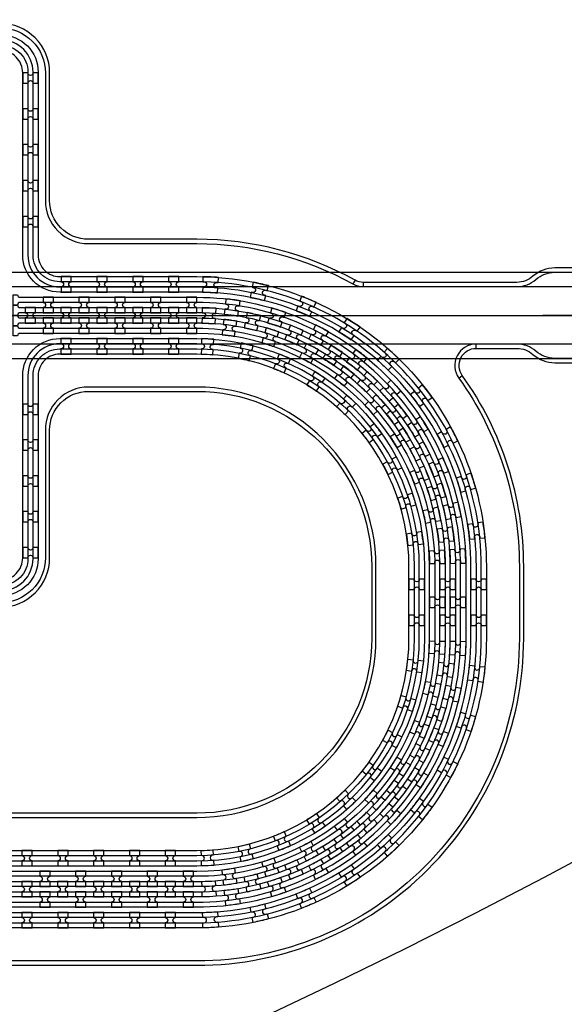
# Model space of a CAD drawing. Extents: x -63500 to 63500, y -63500 to 63500.
# Tile 65 of 256: x 17309 to 21107, y -40712 to -33849. Entities that reach past the tile are written whole.
import ezdxf

# ---------------------------------------------------------------- set-up
doc = ezdxf.new("R2010")
doc.units = 13
doc.header["$MEASUREMENT"] = 0
for name, color, linetype in [('1_Metal', 2, 'Continuous'), ('2_Electrodes', 5, 'Continuous'), ('3_Outline', 4, 'Continuous')]:
    doc.layers.add(name, color=color, linetype=linetype)

# ---------------------------------------------------------------- blocks, each defined once
blk = doc.blocks.new('*U239')
at = {"layer": '1_Metal'}
for points in [[(137.3, 193.7, -1), (140.1, 229.6, 0.000475), (142.9, 229.4), (145.6, 265.3, -0.013499), (66.1, 273.3), (61.5, 237.6, 0.000627), (65.3, 237.1, -1), (60.8, 201.4, -0.000627), (56.9, 201.9), (52.3, 166.2, 0.013498), (137.6, 157.5), (140.3, 193.5, -0.000475)], [(-23, 31.6), (-17.3, 67.2, -0.000725), (-22.1, 68, -1), (-16.2, 103.5, 0.000725), (-11.5, 102.7), (-5.7, 138.2, -0.013497), (-91.8, 154.6), (-99.5, 119.4, 0.000878), (-93.8, 118.2, -1), (-101.4, 83, -0.000877), (-107.2, 84.3), (-114.9, 49.1, 0.013496)], [(-122.5, 13.9), (-130.2, -21.2, 0.001088), (-122.5, -22.9, -1), (-130.1, -58.1, -0.001088), (-137.9, -56.4), (-145.6, -91.6, 0.013495), (-46.1, -110.5), (-40.3, -75, -0.000936), (-47.1, -73.9, -1), (-41.2, -38.3, 0.000936), (-34.6, -39.4), (-28.8, -3.9, -0.013496)], [(38.6, 59.1), (34, 23.4, 0.000987), (40.8, 22.5, -1), (36.4, -13.2, -0.000987), (29.4, -12.4), (24.9, -48.1, 0.013495), (121.7, -57.8), (124.4, -21.9, -0.000835), (118.5, -21.5, -1), (121.3, 14.4, 0.000835), (127, 14), (129.7, 49.9, -0.013497), (38.6, 59.1)], [(16.3, -192.1, -1), (11.9, -227.9, -0.001268), (1.9, -226.6), (-2.6, -262.3, 0.013494), (105.8, -273.3), (108.5, -237.4, -0.001116), (99.6, -236.7, -1), (102.5, -200.8, 0.001116), (111.1, -201.5), (113.8, -165.6, -0.013495), (11.1, -155.2), (6.5, -190.9, 0.001268)]]:
    blk.add_lwpolyline(points, format="xyb", close=True, dxfattribs=at)
blk = doc.blocks.new('*U233')
at = {"layer": '1_Metal', "color": 0, "linetype": 'ByBlock', "lineweight": -2, "transparency": 16777216}
for p, rotation in [((-415.8, 1200.9), 80.00000000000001), ((-537.3, 919.2), 70.00000000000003), ((-705.7, 662.9), 59.99999999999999), ((-916.2, 439.7), 50), ((-1162.2, 256.5), 40), ((-1436.2, 118.7), 30.00000000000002), ((-2034.7, -5), 9.999999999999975), ((-1730.1, 30.7), 19.99999999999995)]:
    blk.add_blockref('*U239', p, dxfattribs=dict(at, rotation=rotation))
blk.add_blockref('*U239', (-2340.9, 12.7), dxfattribs=at)
blk = doc.blocks.new('*U235')
at = {"layer": '1_Metal'}
for points in [[(137.3, 193.7, -1), (140.1, 229.6, 0.000475), (142.9, 229.4), (145.6, 265.3, -0.013499), (66.1, 273.3), (61.5, 237.6, 0.000627), (65.3, 237.1, -1), (60.8, 201.4, -0.000627), (56.9, 201.9), (52.3, 166.2, 0.013498), (137.6, 157.5), (140.3, 193.5, -0.000475)], [(-23, 31.6), (-17.3, 67.2, -0.000725), (-22.1, 68, -1), (-16.2, 103.5, 0.000725), (-11.5, 102.7), (-5.7, 138.2, -0.013497), (-91.8, 154.6), (-99.5, 119.4, 0.000878), (-93.8, 118.2, -1), (-101.4, 83, -0.000877), (-107.2, 84.3), (-114.9, 49.1, 0.013496)], [(-122.5, 13.9), (-130.2, -21.2, 0.001088), (-122.5, -22.9, -1), (-130.1, -58.1, -0.001088), (-137.9, -56.4), (-145.6, -91.6, 0.013495), (-46.1, -110.5), (-40.3, -75, -0.000936), (-47.1, -73.9, -1), (-41.2, -38.3, 0.000936), (-34.6, -39.4), (-28.8, -3.9, -0.013496)], [(38.6, 59.1), (34, 23.4, 0.000987), (40.8, 22.5, -1), (36.4, -13.2, -0.000987), (29.4, -12.4), (24.9, -48.1, 0.013495), (121.7, -57.8), (124.4, -21.9, -0.000835), (118.5, -21.5, -1), (121.3, 14.4, 0.000835), (127, 14), (129.7, 49.9, -0.013497), (38.6, 59.1)], [(16.3, -192.1, -1), (11.9, -227.9, -0.001268), (1.9, -226.6), (-2.6, -262.3, 0.013494), (105.8, -273.3), (108.5, -237.4, -0.001116), (99.6, -236.7, -1), (102.5, -200.8, 0.001116), (111.1, -201.5), (113.8, -165.6, -0.013495), (11.1, -155.2), (6.5, -190.9, 0.001268)]]:
    blk.add_lwpolyline(points, format="xyb", close=True, dxfattribs=at)
blk = doc.blocks.new('*U236')
at = {"layer": '1_Metal', "color": 0, "linetype": 'ByBlock', "lineweight": -2, "transparency": 16777216}
for p, rotation in [((-415.8, 1200.9), 80.00000000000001), ((-537.3, 919.2), 70.00000000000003), ((-705.7, 662.9), 59.99999999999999), ((-916.2, 439.7), 50), ((-1162.2, 256.5), 40), ((-1436.2, 118.7), 30.00000000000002), ((-2034.7, -5), 9.999999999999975), ((-1730.1, 30.7), 19.99999999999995)]:
    blk.add_blockref('*U235', p, dxfattribs=dict(at, rotation=rotation))
blk.add_blockref('*U235', (-2340.9, 12.7), dxfattribs=at)
blk = doc.blocks.new('*U237')
at = {"layer": '1_Metal'}
for points in [[(-270, 36), (-270, -36), (-234, -36, -0.414214), (-216, -18), (-216, -18, -0.414214), (-198, -36), (-162, -36), (-162, 36), (-198, 36, -0.414214), (-216, 18), (-216, 18, -0.414214), (-234, 36)], [(54, -35.9), (54, 36.1), (18, 36.1, -0.414214), (0, 18.1), (0, 18.1, -0.414214), (-18, 36.1), (-54, 36.1), (-54, -35.9), (-18, -35.9, -0.414214), (0, -17.9), (0, -17.9, -0.414214), (18, -35.9), (54, -35.9)], [(162, 35.9), (162, -36.1), (198, -36.1, -0.414214), (216, -18.1), (216, -18.1, -0.414214), (234, -36.1), (270, -36.1), (270, 35.9), (234, 35.9, -0.414214), (216, 17.9), (216, 17.9, -0.414214), (198, 35.9)]]:
    blk.add_lwpolyline(points, format="xyb", close=True, dxfattribs=at)
blk = doc.blocks.new('*U238')
at = {"layer": '1_Metal', "color": 0, "linetype": 'ByBlock', "lineweight": -2, "transparency": 16777216}
for p in [(0, 250), (0, 0)]:
    blk.add_blockref('*U237', p, dxfattribs=at)

msp = doc.modelspace()

# ---------------------------------------------------------------- linework, layer by layer
for p, q in [((15148.5, -35609.7), (22699.1, -35609.7)), ((15148.5, -35709.7), (23170.1, -35709.7)), ((12014, -35909.7), (20178.2, -35909.7)), ((19958.2, -35909.7), (22958.2, -35909.7)), ((22958.2, -35909.7), (20958.2, -35909.7)), ((23170.1, -36109.7), (15148.5, -36109.7)), ((15148.5, -36209.7), (22699.1, -36209.7))]:
    msp.add_line(p, q)
for radius in [50000, 47500, 45000]:
    msp.add_circle((0, 0), radius)
at = {"layer": '1_Metal'}
for points in [[(-50000, 0, 1), (50000, 0), (51000, 0, -1), (-51000, 0)], [(17438, -34291.7), (17438, -34219.7), (17402, -34219.7, -0.414214), (17384, -34237.7), (17384, -34237.7, -0.414214), (17366, -34219.7), (17330, -34219.7), (17330, -34291.7), (17366, -34291.7, -0.414214), (17384, -34273.7), (17384, -34273.7, -0.414214), (17402, -34291.7)], [(17438, -34291.7), (17438, -34219.7), (17402, -34219.7, -0.414214), (17384, -34237.7), (17384, -34237.7, -0.414214), (17366, -34219.7), (17330, -34219.7), (17330, -34291.7), (17366, -34291.7, -0.414214), (17384, -34273.7), (17384, -34273.7, -0.414214), (17402, -34291.7)], [(17438, -34541.7), (17438, -34469.7), (17402, -34469.7, -0.414214), (17384, -34487.7), (17384, -34487.7, -0.414214), (17366, -34469.7), (17330, -34469.7), (17330, -34541.7), (17366, -34541.7, -0.414214), (17384, -34523.7), (17384, -34523.7, -0.414214), (17402, -34541.7)], [(17438, -34791.7), (17438, -34719.7), (17402, -34719.7, -0.414214), (17384, -34737.7), (17384, -34737.7, -0.414214), (17366, -34719.7), (17330, -34719.7), (17330, -34791.7), (17366, -34791.7, -0.414214), (17384, -34773.7), (17384, -34773.7, -0.414214), (17402, -34791.7)], [(17438, -35041.7), (17438, -34969.7), (17402, -34969.7, -0.414214), (17384, -34987.7), (17384, -34987.7, -0.414214), (17366, -34969.7), (17330, -34969.7), (17330, -35041.7), (17366, -35041.7, -0.414214), (17384, -35023.7), (17384, -35023.7, -0.414214), (17402, -35041.7)], [(17438, -35291.7), (17438, -35219.7), (17402, -35219.7, -0.414214), (17384, -35237.7), (17384, -35237.7, -0.414214), (17366, -35219.7), (17330, -35219.7), (17330, -35291.7), (17366, -35291.7, -0.414214), (17384, -35273.7), (17384, -35273.7, -0.414214), (17402, -35291.7)], [(17597.2, -35747.6), (17669.2, -35747.6), (17669.2, -35711.6, -0.414214), (17651.2, -35693.6), (17651.2, -35693.6, -0.414214), (17669.2, -35675.6), (17669.2, -35639.6), (17597.2, -35639.6), (17597.2, -35675.6, -0.414214), (17615.2, -35693.6), (17615.2, -35693.6, -0.414214), (17597.2, -35711.6)], [(17847.2, -35747.6), (17919.2, -35747.6), (17919.2, -35711.6, -0.414214), (17901.2, -35693.6), (17901.2, -35693.6, -0.414214), (17919.2, -35675.6), (17919.2, -35639.6), (17847.2, -35639.6), (17847.2, -35675.6, -0.414214), (17865.2, -35693.6), (17865.2, -35693.6, -0.414214), (17847.2, -35711.6)], [(18097.2, -35747.6), (18169.2, -35747.6), (18169.2, -35711.6, -0.414214), (18151.2, -35693.6), (18151.2, -35693.6, -0.414214), (18169.2, -35675.6), (18169.2, -35639.6), (18097.2, -35639.6), (18097.2, -35675.6, -0.414214), (18115.2, -35693.6), (18115.2, -35693.6, -0.414214), (18097.2, -35711.6)], [(18347.2, -35747.6), (18419.2, -35747.6), (18419.2, -35711.6, -0.414214), (18401.2, -35693.6), (18401.2, -35693.6, -0.414214), (18419.2, -35675.6), (18419.2, -35639.6), (18347.2, -35639.6), (18347.2, -35675.6, -0.414214), (18365.2, -35693.6), (18365.2, -35693.6, -0.414214), (18347.2, -35711.6)], [(-8997.9, -39999.7), (18544, -39999.7, 0.414214), (20384, -38159.7), (20384, -37659.7, 0.414214), (18544, -35819.7), (17312, -35819.7, 0.414214), (17294, -35837.7), (17294, -35837.7), (17263.4, -35837.7), (17263.4, -35767.5), (17293.4, -35767.5, 0.384752), (17311.3, -35783.7), (18544, -35783.7, -0.414214), (20420, -37659.7), (20420, -38159.7, -0.414214), (18544, -40035.7), (-8997.9, -40035.7)], [(17544, -35891.6), (17544, -35855.6, -0.414214), (17526, -35837.6), (17526, -35837.6, -0.414214), (17544, -35819.6), (17544, -35783.6), (17472, -35783.6), (17472, -35819.6, -0.414214), (17490, -35837.6), (17490, -35837.6, -0.414214), (17472, -35855.6), (17472, -35891.6)], [(17794, -35891.6), (17794, -35855.6, -0.414214), (17776, -35837.6), (17776, -35837.6, -0.414214), (17794, -35819.6), (17794, -35783.6), (17722, -35783.6), (17722, -35819.6, -0.414214), (17740, -35837.6), (17740, -35837.6, -0.414214), (17722, -35855.6), (17722, -35891.6)], [(18044, -35891.6), (18044, -35855.6, -0.414214), (18026, -35837.6), (18026, -35837.6, -0.414214), (18044, -35819.6), (18044, -35783.6), (17972, -35783.6), (17972, -35819.6, -0.414214), (17990, -35837.6), (17990, -35837.6, -0.414214), (17972, -35855.6), (17972, -35891.6)], [(18294, -35891.6), (18294, -35855.6, -0.414214), (18276, -35837.6), (18276, -35837.6, -0.414214), (18294, -35819.6), (18294, -35783.6), (18222, -35783.6), (18222, -35819.6, -0.414214), (18240, -35837.6), (18240, -35837.6, -0.414214), (18222, -35855.6), (18222, -35891.6)], [(18544, -35891.6), (18544, -35855.6, -0.414214), (18526, -35837.6), (18526, -35837.6, -0.414214), (18544, -35819.6), (18544, -35783.6), (18472, -35783.6), (18472, -35819.6, -0.414214), (18490, -35837.6), (18490, -35837.6, -0.414214), (18472, -35855.6), (18472, -35891.6)], [(-8997.9, -39927.7), (18544, -39927.7, 0.414214), (20312, -38159.7), (20312, -37659.7, 0.414214), (18544, -35891.7), (17312, -35891.7, 0.414214), (17294, -35909.7), (17294, -35909.7), (17263.4, -35909.7), (17263.4, -35837.7), (17294, -35837.7, 0.414214), (17312, -35855.7), (18544, -35855.7, -0.414214), (20348, -37659.7), (20348, -38159.7, -0.414214), (18544, -39963.7), (-8997.9, -39963.7)], [(17419, -35855.6), (17347, -35855.6), (17347, -35891.6, -0.414214), (17365, -35909.6), (17365, -35909.6, -0.414214), (17347, -35927.6), (17347, -35963.6), (17419, -35963.6), (17419, -35927.6, -0.414214), (17401, -35909.6), (17401, -35909.6, -0.414214), (17419, -35891.6), (17419, -35855.6)], [(17669, -35855.6), (17597, -35855.6), (17597, -35891.6, -0.414214), (17615, -35909.6), (17615, -35909.6, -0.414214), (17597, -35927.6), (17597, -35963.6), (17669, -35963.6), (17669, -35927.6, -0.414214), (17651, -35909.6), (17651, -35909.6, -0.414214), (17669, -35891.6), (17669, -35855.6)], [(17919, -35855.6), (17847, -35855.6), (17847, -35891.6, -0.414214), (17865, -35909.6), (17865, -35909.6, -0.414214), (17847, -35927.6), (17847, -35963.6), (17919, -35963.6), (17919, -35927.6, -0.414214), (17901, -35909.6), (17901, -35909.6, -0.414214), (17919, -35891.6), (17919, -35855.6)], [(18169, -35855.6), (18097, -35855.6), (18097, -35891.6, -0.414214), (18115, -35909.6), (18115, -35909.6, -0.414214), (18097, -35927.6), (18097, -35963.6), (18169, -35963.6), (18169, -35927.6, -0.414214), (18151, -35909.6), (18151, -35909.6, -0.414214), (18169, -35891.6), (18169, -35855.6)], [(18419, -35855.6), (18347, -35855.6), (18347, -35891.6, -0.414214), (18365, -35909.6), (18365, -35909.6, -0.414214), (18347, -35927.6), (18347, -35963.6), (18419, -35963.6), (18419, -35927.6, -0.414214), (18401, -35909.6), (18401, -35909.6, -0.414214), (18419, -35891.6), (18419, -35855.6)], [(-8997.9, -39855.7), (18544, -39855.7, 0.414214), (20240, -38159.7), (20240, -37659.7, 0.414214), (18544, -35963.7), (17312, -35963.7, 0.414214), (17294, -35981.7), (17294, -35981.7), (17263.4, -35981.7), (17263.4, -35909.7), (17294, -35909.7, 0.414214), (17312, -35927.7), (18544, -35927.7, -0.414214), (20276, -37659.7), (20276, -38159.7, -0.414214), (18544, -39891.7), (-8997.9, -39891.7)], [(17544, -35927.6), (17472, -35927.6), (17472, -35963.6, -0.414214), (17490, -35981.6), (17490, -35981.6, -0.414214), (17472, -35999.6), (17472, -36035.6), (17544, -36035.6), (17544, -35999.6, -0.414214), (17526, -35981.6), (17526, -35981.6, -0.414214), (17544, -35963.6), (17544, -35927.6)], [(17794, -35927.6), (17722, -35927.6), (17722, -35963.6, -0.414214), (17740, -35981.6), (17740, -35981.6, -0.414214), (17722, -35999.6), (17722, -36035.6), (17794, -36035.6), (17794, -35999.6, -0.414214), (17776, -35981.6), (17776, -35981.6, -0.414214), (17794, -35963.6), (17794, -35927.6)], [(18044, -35927.6), (17972, -35927.6), (17972, -35963.6, -0.414214), (17990, -35981.6), (17990, -35981.6, -0.414214), (17972, -35999.6), (17972, -36035.6), (18044, -36035.6), (18044, -35999.6, -0.414214), (18026, -35981.6), (18026, -35981.6, -0.414214), (18044, -35963.6), (18044, -35927.6)], [(18294, -35927.6), (18222, -35927.6), (18222, -35963.6, -0.414214), (18240, -35981.6), (18240, -35981.6, -0.414214), (18222, -35999.6), (18222, -36035.6), (18294, -36035.6), (18294, -35999.6, -0.414214), (18276, -35981.6), (18276, -35981.6, -0.414214), (18294, -35963.6), (18294, -35927.6)], [(18544, -35927.6), (18472, -35927.6), (18472, -35963.6, -0.414214), (18490, -35981.6), (18490, -35981.6, -0.414214), (18472, -35999.6), (18472, -36035.6), (18544, -36035.6), (18544, -35999.6, -0.414214), (18526, -35981.6), (18526, -35981.6, -0.414214), (18544, -35963.6), (18544, -35927.6)], [(-8997.9, -39783.7), (18544, -39783.7, 0.414214), (20168, -38159.7), (20168, -37659.7, 0.414214), (18544, -36035.7), (17311.3, -36035.7, 0.384752), (17293.4, -36051.9), (17263.4, -36051.9), (17263.4, -35981.7), (17294, -35981.7, 0.414214), (17312, -35999.7), (18544, -35999.7, -0.414214), (20204, -37659.7), (20204, -38159.7, -0.414214), (18544, -39819.7), (-8997.9, -39819.7)], [(17597.1, -36179.6), (17669.1, -36179.6), (17669.1, -36143.6, -0.414214), (17651.1, -36125.6), (17651.1, -36125.6, -0.414214), (17669.1, -36107.6), (17669.1, -36071.6), (17597.1, -36071.6), (17597.1, -36107.6, -0.414214), (17615.1, -36125.6), (17615.1, -36125.6, -0.414214), (17597.1, -36143.6)], [(17847.1, -36179.6), (17919.1, -36179.6), (17919.1, -36143.6, -0.414214), (17901.1, -36125.6), (17901.1, -36125.6, -0.414214), (17919.1, -36107.6), (17919.1, -36071.6), (17847.1, -36071.6), (17847.1, -36107.6, -0.414214), (17865.1, -36125.6), (17865.1, -36125.6, -0.414214), (17847.1, -36143.6)], [(18097.1, -36179.6), (18169.1, -36179.6), (18169.1, -36143.6, -0.414214), (18151.1, -36125.6), (18151.1, -36125.6, -0.414214), (18169.1, -36107.6), (18169.1, -36071.6), (18097.1, -36071.6), (18097.1, -36107.6, -0.414214), (18115.1, -36125.6), (18115.1, -36125.6, -0.414214), (18097.1, -36143.6)], [(18347.1, -36179.6), (18419.1, -36179.6), (18419.1, -36143.6, -0.414214), (18401.1, -36125.6), (18401.1, -36125.6, -0.414214), (18419.1, -36107.6), (18419.1, -36071.6), (18347.1, -36071.6), (18347.1, -36107.6, -0.414214), (18365.1, -36125.6), (18365.1, -36125.6, -0.414214), (18347.1, -36143.6)], [(17438, -36599.7), (17438, -36527.7), (17402, -36527.7, -0.414214), (17384, -36545.7), (17384, -36545.7, -0.414214), (17366, -36527.7), (17330, -36527.7), (17330, -36599.7), (17366, -36599.7, -0.414214), (17384, -36581.7), (17384, -36581.7, -0.414214), (17402, -36599.7)], [(17438, -36849.7), (17438, -36777.7), (17402, -36777.7, -0.414214), (17384, -36795.7), (17384, -36795.7, -0.414214), (17366, -36777.7), (17330, -36777.7), (17330, -36849.7), (17366, -36849.7, -0.414214), (17384, -36831.7), (17384, -36831.7, -0.414214), (17402, -36849.7)], [(17438, -37099.7), (17438, -37027.7), (17402, -37027.7, -0.414214), (17384, -37045.7), (17384, -37045.7, -0.414214), (17366, -37027.7), (17330, -37027.7), (17330, -37099.7), (17366, -37099.7, -0.414214), (17384, -37081.7), (17384, -37081.7, -0.414214), (17402, -37099.7)], [(17438, -37349.7), (17438, -37277.7), (17402, -37277.7, -0.414214), (17384, -37295.7), (17384, -37295.7, -0.414214), (17366, -37277.7), (17330, -37277.7), (17330, -37349.7), (17366, -37349.7, -0.414214), (17384, -37331.7), (17384, -37331.7, -0.414214), (17402, -37349.7)], [(17438, -37599.7), (17438, -37527.7), (17402, -37527.7, -0.414214), (17384, -37545.7), (17384, -37545.7, -0.414214), (17366, -37527.7), (17330, -37527.7), (17330, -37599.7), (17366, -37599.7, -0.414214), (17384, -37581.7), (17384, -37581.7, -0.414214), (17402, -37599.7)], [(20276, -37873.7), (20240, -37873.7, -0.414214), (20222, -37891.7), (20222, -37891.7, -0.414214), (20204, -37873.7), (20168, -37873.7), (20168, -37945.7), (20204, -37945.7, -0.414214), (20222, -37927.7), (20222, -37927.7, -0.414214), (20240, -37945.7), (20276, -37945.7)], [(20312, -37873.7), (20312, -37945.7), (20348, -37945.7, -0.414214), (20366, -37927.7), (20366, -37927.7, -0.414214), (20384, -37945.7), (20420, -37945.7), (20420, -37873.7), (20384, -37873.7, -0.414214), (20366, -37891.7), (20366, -37891.7, -0.414214), (20348, -37873.7), (20312, -37873.7)], [(17324.1, -39747.6), (17396.1, -39747.6), (17396.1, -39711.6, -0.414214), (17378.1, -39693.6), (17378.1, -39693.6, -0.414214), (17396.1, -39675.6), (17396.1, -39639.6), (17324.1, -39639.6), (17324.1, -39675.6, -0.414214), (17342.1, -39693.6), (17342.1, -39693.6, -0.414214), (17324.1, -39711.6)], [(17574.1, -39747.6), (17646.1, -39747.6), (17646.1, -39711.6, -0.414214), (17628.1, -39693.6), (17628.1, -39693.6, -0.414214), (17646.1, -39675.6), (17646.1, -39639.6), (17574.1, -39639.6), (17574.1, -39675.6, -0.414214), (17592.1, -39693.6), (17592.1, -39693.6, -0.414214), (17574.1, -39711.6)], [(17824.1, -39747.6), (17896.1, -39747.6), (17896.1, -39711.6, -0.414214), (17878.1, -39693.6), (17878.1, -39693.6, -0.414214), (17896.1, -39675.6), (17896.1, -39639.6), (17824.1, -39639.6), (17824.1, -39675.6, -0.414214), (17842.1, -39693.6), (17842.1, -39693.6, -0.414214), (17824.1, -39711.6)], [(18074.1, -39747.6), (18146.1, -39747.6), (18146.1, -39711.6, -0.414214), (18128.1, -39693.6), (18128.1, -39693.6, -0.414214), (18146.1, -39675.6), (18146.1, -39639.6), (18074.1, -39639.6), (18074.1, -39675.6, -0.414214), (18092.1, -39693.6), (18092.1, -39693.6, -0.414214), (18074.1, -39711.6)], [(18324.1, -39747.6), (18396.1, -39747.6), (18396.1, -39711.6, -0.414214), (18378.1, -39693.6), (18378.1, -39693.6, -0.414214), (18396.1, -39675.6), (18396.1, -39639.6), (18324.1, -39639.6), (18324.1, -39675.6, -0.414214), (18342.1, -39693.6), (18342.1, -39693.6, -0.414214), (18324.1, -39711.6)], [(17520.9, -39891.6), (17520.9, -39855.6, -0.414214), (17502.9, -39837.6), (17502.9, -39837.6, -0.414214), (17520.9, -39819.6), (17520.9, -39783.6), (17448.9, -39783.6), (17448.9, -39819.6, -0.414214), (17466.9, -39837.6), (17466.9, -39837.6, -0.414214), (17448.9, -39855.6), (17448.9, -39891.6)], [(17770.9, -39891.6), (17770.9, -39855.6, -0.414214), (17752.9, -39837.6), (17752.9, -39837.6, -0.414214), (17770.9, -39819.6), (17770.9, -39783.6), (17698.9, -39783.6), (17698.9, -39819.6, -0.414214), (17716.9, -39837.6), (17716.9, -39837.6, -0.414214), (17698.9, -39855.6), (17698.9, -39891.6)], [(18020.9, -39891.6), (18020.9, -39855.6, -0.414214), (18002.9, -39837.6), (18002.9, -39837.6, -0.414214), (18020.9, -39819.6), (18020.9, -39783.6), (17948.9, -39783.6), (17948.9, -39819.6, -0.414214), (17966.9, -39837.6), (17966.9, -39837.6, -0.414214), (17948.9, -39855.6), (17948.9, -39891.6)], [(18270.9, -39891.6), (18270.9, -39855.6, -0.414214), (18252.9, -39837.6), (18252.9, -39837.6, -0.414214), (18270.9, -39819.6), (18270.9, -39783.6), (18198.9, -39783.6), (18198.9, -39819.6, -0.414214), (18216.9, -39837.6), (18216.9, -39837.6, -0.414214), (18198.9, -39855.6), (18198.9, -39891.6)], [(18520.9, -39891.6), (18520.9, -39855.6, -0.414214), (18502.9, -39837.6), (18502.9, -39837.6, -0.414214), (18520.9, -39819.6), (18520.9, -39783.6), (18448.9, -39783.6), (18448.9, -39819.6, -0.414214), (18466.9, -39837.6), (18466.9, -39837.6, -0.414214), (18448.9, -39855.6), (18448.9, -39891.6)], [(17395.9, -39855.6), (17323.9, -39855.6), (17323.9, -39891.6, -0.414214), (17341.9, -39909.6), (17341.9, -39909.6, -0.414214), (17323.9, -39927.6), (17323.9, -39963.6), (17395.9, -39963.6), (17395.9, -39927.6, -0.414214), (17377.9, -39909.6), (17377.9, -39909.6, -0.414214), (17395.9, -39891.6), (17395.9, -39855.6)], [(17645.9, -39855.6), (17573.9, -39855.6), (17573.9, -39891.6, -0.414214), (17591.9, -39909.6), (17591.9, -39909.6, -0.414214), (17573.9, -39927.6), (17573.9, -39963.6), (17645.9, -39963.6), (17645.9, -39927.6, -0.414214), (17627.9, -39909.6), (17627.9, -39909.6, -0.414214), (17645.9, -39891.6), (17645.9, -39855.6)], [(17895.9, -39855.6), (17823.9, -39855.6), (17823.9, -39891.6, -0.414214), (17841.9, -39909.6), (17841.9, -39909.6, -0.414214), (17823.9, -39927.6), (17823.9, -39963.6), (17895.9, -39963.6), (17895.9, -39927.6, -0.414214), (17877.9, -39909.6), (17877.9, -39909.6, -0.414214), (17895.9, -39891.6), (17895.9, -39855.6)], [(18145.9, -39855.6), (18073.9, -39855.6), (18073.9, -39891.6, -0.414214), (18091.9, -39909.6), (18091.9, -39909.6, -0.414214), (18073.9, -39927.6), (18073.9, -39963.6), (18145.9, -39963.6), (18145.9, -39927.6, -0.414214), (18127.9, -39909.6), (18127.9, -39909.6, -0.414214), (18145.9, -39891.6), (18145.9, -39855.6)], [(18395.9, -39855.6), (18323.9, -39855.6), (18323.9, -39891.6, -0.414214), (18341.9, -39909.6), (18341.9, -39909.6, -0.414214), (18323.9, -39927.6), (18323.9, -39963.6), (18395.9, -39963.6), (18395.9, -39927.6, -0.414214), (18377.9, -39909.6), (18377.9, -39909.6, -0.414214), (18395.9, -39891.6), (18395.9, -39855.6)], [(17520.9, -39927.6), (17448.9, -39927.6), (17448.9, -39963.6, -0.414214), (17466.9, -39981.6), (17466.9, -39981.6, -0.414214), (17448.9, -39999.6), (17448.9, -40035.6), (17520.9, -40035.6), (17520.9, -39999.6, -0.414214), (17502.9, -39981.6), (17502.9, -39981.6, -0.414214), (17520.9, -39963.6), (17520.9, -39927.6)], [(17770.9, -39927.6), (17698.9, -39927.6), (17698.9, -39963.6, -0.414214), (17716.9, -39981.6), (17716.9, -39981.6, -0.414214), (17698.9, -39999.6), (17698.9, -40035.6), (17770.9, -40035.6), (17770.9, -39999.6, -0.414214), (17752.9, -39981.6), (17752.9, -39981.6, -0.414214), (17770.9, -39963.6), (17770.9, -39927.6)], [(18020.9, -39927.6), (17948.9, -39927.6), (17948.9, -39963.6, -0.414214), (17966.9, -39981.6), (17966.9, -39981.6, -0.414214), (17948.9, -39999.6), (17948.9, -40035.6), (18020.9, -40035.6), (18020.9, -39999.6, -0.414214), (18002.9, -39981.6), (18002.9, -39981.6, -0.414214), (18020.9, -39963.6), (18020.9, -39927.6)], [(18270.9, -39927.6), (18198.9, -39927.6), (18198.9, -39963.6, -0.414214), (18216.9, -39981.6), (18216.9, -39981.6, -0.414214), (18198.9, -39999.6), (18198.9, -40035.6), (18270.9, -40035.6), (18270.9, -39999.6, -0.414214), (18252.9, -39981.6), (18252.9, -39981.6, -0.414214), (18270.9, -39963.6), (18270.9, -39927.6)], [(18520.9, -39927.6), (18448.9, -39927.6), (18448.9, -39963.6, -0.414214), (18466.9, -39981.6), (18466.9, -39981.6, -0.414214), (18448.9, -39999.6), (18448.9, -40035.6), (18520.9, -40035.6), (18520.9, -39999.6, -0.414214), (18502.9, -39981.6), (18502.9, -39981.6, -0.414214), (18520.9, -39963.6), (18520.9, -39927.6)], [(17324, -40179.6), (17396, -40179.6), (17396, -40143.6, -0.414214), (17378, -40125.6), (17378, -40125.6, -0.414214), (17396, -40107.6), (17396, -40071.6), (17324, -40071.6), (17324, -40107.6, -0.414214), (17342, -40125.6), (17342, -40125.6, -0.414214), (17324, -40143.6)], [(17574, -40179.6), (17646, -40179.6), (17646, -40143.6, -0.414214), (17628, -40125.6), (17628, -40125.6, -0.414214), (17646, -40107.6), (17646, -40071.6), (17574, -40071.6), (17574, -40107.6, -0.414214), (17592, -40125.6), (17592, -40125.6, -0.414214), (17574, -40143.6)], [(17824, -40179.6), (17896, -40179.6), (17896, -40143.6, -0.414214), (17878, -40125.6), (17878, -40125.6, -0.414214), (17896, -40107.6), (17896, -40071.6), (17824, -40071.6), (17824, -40107.6, -0.414214), (17842, -40125.6), (17842, -40125.6, -0.414214), (17824, -40143.6)], [(18074, -40179.6), (18146, -40179.6), (18146, -40143.6, -0.414214), (18128, -40125.6), (18128, -40125.6, -0.414214), (18146, -40107.6), (18146, -40071.6), (18074, -40071.6), (18074, -40107.6, -0.414214), (18092, -40125.6), (18092, -40125.6, -0.414214), (18074, -40143.6)], [(18324, -40179.6), (18396, -40179.6), (18396, -40143.6, -0.414214), (18378, -40125.6), (18378, -40125.6, -0.414214), (18396, -40107.6), (18396, -40071.6), (18324, -40071.6), (18324, -40107.6, -0.414214), (18342, -40125.6), (18342, -40125.6, -0.414214), (18324, -40143.6)]]:
    msp.add_lwpolyline(points, format="xyb", close=True, dxfattribs=at)
for points in [[(12031.3, -35783.7), (14680, -35783.7, 0.414214), (14830, -35633.7), (14830, -34213.7, -0.414214), (15088, -33955.7), (17180, -33955.7, -0.414214), (17438, -34213.7), (17438, -35489.7, 0.414214), (17588, -35639.7), (17588, -35639.7), (18276.1, -35639.7), (18544.1, -35639.7, -0.414214), (20564.1, -37659.7), (20564.1, -38159.7, -0.414214), (18544.1, -40179.7), (-8997.9, -40179.7)], [(-8997.9, -40143.7), (18544, -40143.7, 0.414214), (20528, -38159.7), (20528, -37659.7, 0.414214), (18544, -35675.7), (17588, -35675.7, -0.414214), (17402, -35489.7), (17402, -34213.7, 0.414214), (17180, -33991.7), (15088, -33991.7, 0.414214), (14866, -34213.7), (14866, -35633.7, -0.414214), (14680, -35819.7), (12032, -35819.7, 0.414214)], [(12032, -35855.7), (14680, -35855.7, 0.414214), (14902, -35633.7), (14902, -34213.7, -0.414214), (15088, -34027.7), (17180, -34027.7, -0.414214), (17366, -34213.7), (17366, -35489.7, 0.414214), (17588, -35711.7), (18544, -35711.7, -0.414214), (20492, -37659.7), (20492, -38159.7, -0.414214), (18544, -40107.7), (-8997.9, -40107.7)], [(-8997.9, -40071.7), (18544.1, -40071.7, 0.414214), (20456.1, -38159.7), (20456.1, -37659.7, 0.414214), (18544.1, -35747.7), (18276.1, -35747.7), (17588, -35747.7), (17588, -35747.7, -0.414214), (17330, -35489.7), (17330, -34219.7, 0.414214), (17174, -34063.7), (15094, -34063.7, 0.414214), (14938, -34219.7), (14938, -35633.7, -0.414214), (14680, -35891.7), (12032, -35891.7, 0.414214)], [(12032, -35927.7), (14680, -35927.7, -0.414214), (14938, -36185.7), (14938, -37599.7, 0.414214), (15094, -37755.7), (17174, -37755.7, 0.414214), (17330, -37599.7), (17330, -36329.7, -0.414214), (17588, -36071.7), (17588, -36071.7), (18276.1, -36071.7), (18544.1, -36071.7, -0.414214), (20132.1, -37659.7), (20132.1, -38159.7, -0.414214), (18544.1, -39747.7), (-8997.9, -39747.7)], [(-8997.9, -39711.7), (18544, -39711.7, 0.414214), (20096, -38159.7), (20096, -37659.7, 0.414214), (18544, -36107.7), (17588, -36107.7, 0.414214), (17366, -36329.7), (17366, -37605.7, -0.414214), (17180, -37791.7), (15088, -37791.7, -0.414214), (14902, -37605.7), (14902, -36185.7, 0.414214), (14680, -35963.7), (12032, -35963.7, 0.414214)], [(12032, -35999.7), (14680, -35999.7, -0.414214), (14866, -36185.7), (14866, -37605.7, 0.414214), (15088, -37827.7), (17180, -37827.7, 0.414214), (17402, -37605.7), (17402, -36329.7, -0.414214), (17588, -36143.7), (18544, -36143.7, -0.414214), (20060, -37659.7), (20060, -38159.7, -0.414214), (18544, -39675.7), (-8997.9, -39675.7)], [(-8997.9, -39639.7), (18544.1, -39639.7, 0.414214), (20024.1, -38159.7), (20024.1, -37659.7, 0.414214), (18544.1, -36179.7), (18276.1, -36179.7), (17588, -36179.7), (17588, -36179.7, 0.414214), (17438, -36329.7), (17438, -37605.7, -0.414214), (17180, -37863.7), (15088, -37863.7, -0.414214), (14830, -37605.7), (14830, -36185.7, 0.414214), (14680, -36035.7), (12031.3, -36035.7, 0.384752)]]:
    msp.add_lwpolyline(points, format="xyb", dxfattribs=at)
at = {"layer": '2_Electrodes'}
for points in [[(47500, 0, -1), (-47500, 0), (-51000, 0, 1), (51000, 0)], [(9470, -34219.7), (9470, -35559.7, -0.414214), (9350, -35679.7), (9350, -35709.7, 0.414214), (9500, -35559.7), (9500, -34219.7, -0.414214), (9814, -33905.7), (17174, -33905.7, -0.414214), (17488, -34219.7), (17488, -35109.7, 0.414214), (17788, -35409.7), (18544, -35409.7, -0.127017), (19633.3, -35690.9, 0.127017), (19705.9, -35709.7), (19705.9, -35679.7, -0.127017), (19647.8, -35664.7, 0.127017), (18544, -35379.7), (17788, -35379.7, -0.414214), (17518, -35109.7), (17518, -34219.7, 0.414214), (17174, -33875.7), (9814, -33875.7, 0.414214)], [(20493.4, -36109.7, 0.610914), (20371.5, -36347.2, -0.156977), (20794, -37659.7), (20794, -38159.7, -0.414214), (18544, -40409.7), (-8001.8, -40409.7), (-8001.8, -40439.7), (18544, -40439.7, 0.414214), (20824, -38159.7), (20824, -37659.7, 0.156977), (20395.9, -36329.7, -0.610914), (20493.4, -36139.7)]]:
    msp.add_lwpolyline(points, format="xyb", close=True, dxfattribs=at)
for points in [[(21867.3, -35579.7), (21041.1, -35579.7, 0.182676), (20888.9, -35637.2, -0.182676), (20776.5, -35679.7), (19705.9, -35679.7, -0.127017), (19647.8, -35664.7), (19633.3, -35690.9, 0.127017), (19705.9, -35709.7), (20776.5, -35709.7, 0.182676), (20908.8, -35659.7, -0.182676), (21041.1, -35609.7), (21867.3, -35609.7, 0.293253)], [(21867.3, -36209.7), (21041.1, -36209.7, -0.182676), (20908.8, -36159.7, 0.182676), (20776.5, -36109.7), (20493.4, -36109.7, 0.610914), (20371.5, -36347.2), (20395.9, -36329.7, -0.610914), (20493.4, -36139.7), (20776.5, -36139.7, -0.182676), (20888.9, -36182.2, 0.182676), (21041.1, -36239.7), (21867.3, -36239.7, -0.293253)], [(-8001.8, -39409.7), (18544, -39409.7, 0.414214), (19794, -38159.7), (19794, -37659.7, 0.414214), (18544, -36409.7), (17788, -36409.7, 0.414214), (17488, -36709.7), (17488, -37599.7, -0.414214), (17174, -37913.7), (9814, -37913.7, -0.414214)], [(9814, -37943.7), (17174, -37943.7, 0.414214), (17518, -37599.7), (17518, -36709.7, -0.414214), (17788, -36439.7), (18544, -36439.7, -0.414214), (19764, -37659.7), (19764, -38159.7, -0.414214), (18544, -39379.7), (-8001.8, -39379.7)]]:
    msp.add_lwpolyline(points, format="xyb", dxfattribs=at)
at = {"layer": '3_Outline'}
for points in [[(47500, 0, -1), (-47500, 0), (-51000, 0, 1), (51000, 0)], [(9470, -34219.7), (9470, -35559.7, -0.414214), (9350, -35679.7), (9350, -35709.7, 0.414214), (9500, -35559.7), (9500, -34219.7, -0.414214), (9814, -33905.7), (17174, -33905.7, -0.414214), (17488, -34219.7), (17488, -35109.7, 0.414214), (17788, -35409.7), (18544, -35409.7, -0.127017), (19633.3, -35690.9, 0.127017), (19705.9, -35709.7), (19705.9, -35679.7, -0.127017), (19647.8, -35664.7, 0.127017), (18544, -35379.7), (17788, -35379.7, -0.414214), (17518, -35109.7), (17518, -34219.7, 0.414214), (17174, -33875.7), (9814, -33875.7, 0.414214)], [(20493.4, -36109.7, 0.610914), (20371.5, -36347.2, -0.156977), (20794, -37659.7), (20794, -38159.7, -0.414214), (18544, -40409.7), (-8001.8, -40409.7), (-8001.8, -40439.7), (18544, -40439.7, 0.414214), (20824, -38159.7), (20824, -37659.7, 0.156977), (20395.9, -36329.7, -0.610914), (20493.4, -36139.7)]]:
    msp.add_lwpolyline(points, format="xyb", close=True, dxfattribs=at)
for points in [[(21867.3, -35579.7), (21041.1, -35579.7, 0.182676), (20888.9, -35637.2, -0.182676), (20776.5, -35679.7), (19705.9, -35679.7, -0.127017), (19647.8, -35664.7), (19633.3, -35690.9, 0.127017), (19705.9, -35709.7), (20776.5, -35709.7, 0.182676), (20908.8, -35659.7, -0.182676), (21041.1, -35609.7), (21867.3, -35609.7, 0.293253)], [(21867.3, -36209.7), (21041.1, -36209.7, -0.182676), (20908.8, -36159.7, 0.182676), (20776.5, -36109.7), (20493.4, -36109.7, 0.610914), (20371.5, -36347.2), (20395.9, -36329.7, -0.610914), (20493.4, -36139.7), (20776.5, -36139.7, -0.182676), (20888.9, -36182.2, 0.182676), (21041.1, -36239.7), (21867.3, -36239.7, -0.293253)], [(-8001.8, -39409.7), (18544, -39409.7, 0.414214), (19794, -38159.7), (19794, -37659.7, 0.414214), (18544, -36409.7), (17788, -36409.7, 0.414214), (17488, -36709.7), (17488, -37599.7, -0.414214), (17174, -37913.7), (9814, -37913.7, -0.414214)], [(9814, -37943.7), (17174, -37943.7, 0.414214), (17518, -37599.7), (17518, -36709.7, -0.414214), (17788, -36439.7), (18544, -36439.7, -0.414214), (19764, -37659.7), (19764, -38159.7, -0.414214), (18544, -39379.7), (-8001.8, -39379.7)]]:
    msp.add_lwpolyline(points, format="xyb", dxfattribs=at)

# ---------------------------------------------------------------- block references
at = {"layer": '1_Metal'}
for name, p, rotation in [('*U233', (19783.7, -35232.2), 103), ('*U238', (20294, -37784.7), 180)]:
    msp.add_blockref(name, p, dxfattribs=dict(at, rotation=rotation))
at = {"layer": '1_Metal', "xscale": -1, "rotation": 76.99999999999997}
msp.add_blockref('*U236', (19783.7, -40587.1), dxfattribs=at)

doc.saveas('drawing.dxf')
